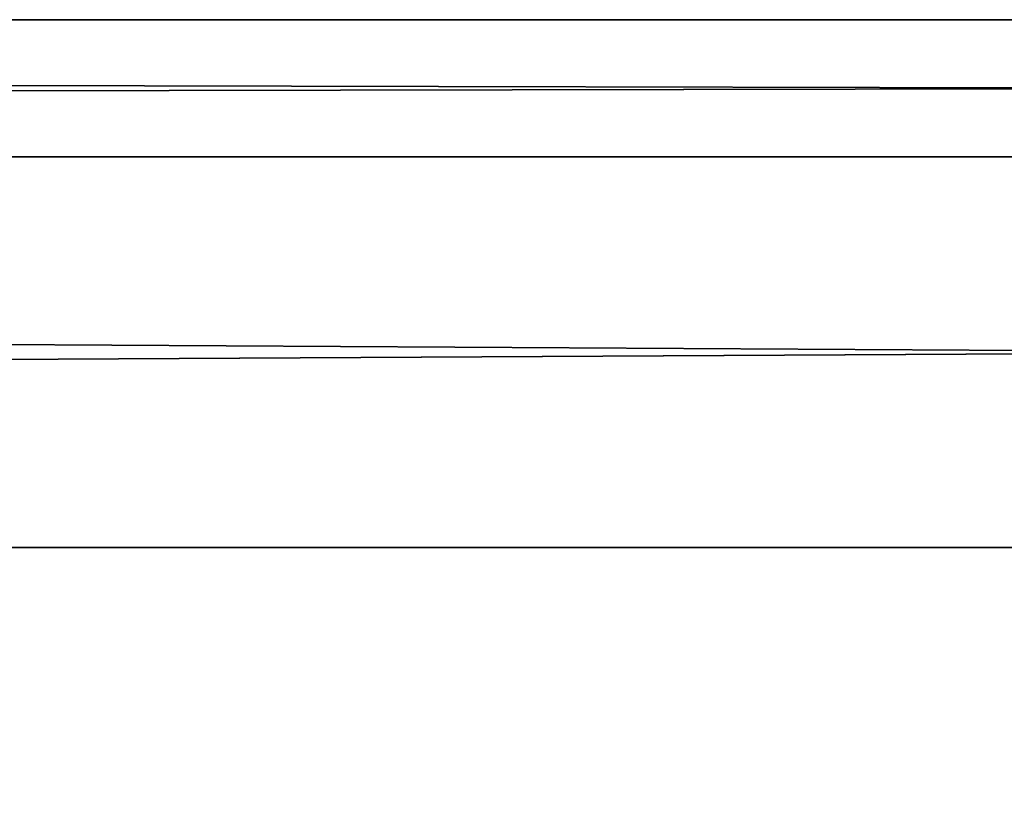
# Model space of a CAD drawing. Extents: x -250 to 250, y -426 to 356.
# Tile 198 of 256: x -7.94 to -1.92, y -235.75 to -231. Entities that reach past the tile are written whole.
import ezdxf

# ---------------------------------------------------------------- set-up
doc = ezdxf.new("R2010")
doc.units = 0
doc.header["$LTSCALE"] = 41.718519
doc.layers.add('7', color=7, linetype='CONTINUOUS')

msp = doc.modelspace()

# ---------------------------------------------------------------- linework, layer by layer
at = {"layer": '7', "color": 7, "linetype": 'CONTINUOUS'}
for points in [[(210, -231.8373, 4.2095), (210, -231), (-210, -231.8373, 4.2095), (210, -231.8373, 4.2095)], [(210, -231.8373, -4.2095), (-210, -231.8373, -4.2095), (-210, -231), (210, -231.8373, -4.2095)], [(210, -231), (-210, -231), (-210, -231.8373, 4.2095), (210, -231)], [(210, -231), (210, -231.8373, -4.2095), (-210, -231), (210, -231)], [(210, -234.2218, 7.7782), (210, -231.8373, 4.2095), (-210, -234.2218, 7.7782), (210, -234.2218, 7.7782)], [(210, -234.2218, -7.7782), (-210, -234.2218, -7.7782), (-210, -231.8373, -4.2095), (210, -234.2218, -7.7782)], [(210, -231.8373, -4.2095), (210, -234.2218, -7.7782), (-210, -231.8373, -4.2095), (210, -231.8373, -4.2095)], [(210, -231.8373, 4.2095), (-210, -231.8373, 4.2095), (-210, -234.2218, 7.7782), (210, -231.8373, 4.2095)], [(210, -234.2218, 7.7782), (-210, -234.2218, 7.7782), (-210, -237.7905, 10.1627), (210, -234.2218, 7.7782)], [(210, -237.7905, 10.1627), (210, -234.2218, 7.7782), (-210, -237.7905, 10.1627), (210, -237.7905, 10.1627)], [(210, -237.7905, -10.1627), (-210, -237.7905, -10.1627), (-210, -234.2218, -7.7782), (210, -237.7905, -10.1627)], [(210, -234.2218, -7.7782), (210, -237.7905, -10.1627), (-210, -234.2218, -7.7782), (210, -234.2218, -7.7782)]]:
    msp.add_3dface(points, dxfattribs=at)

doc.saveas('drawing.dxf')
